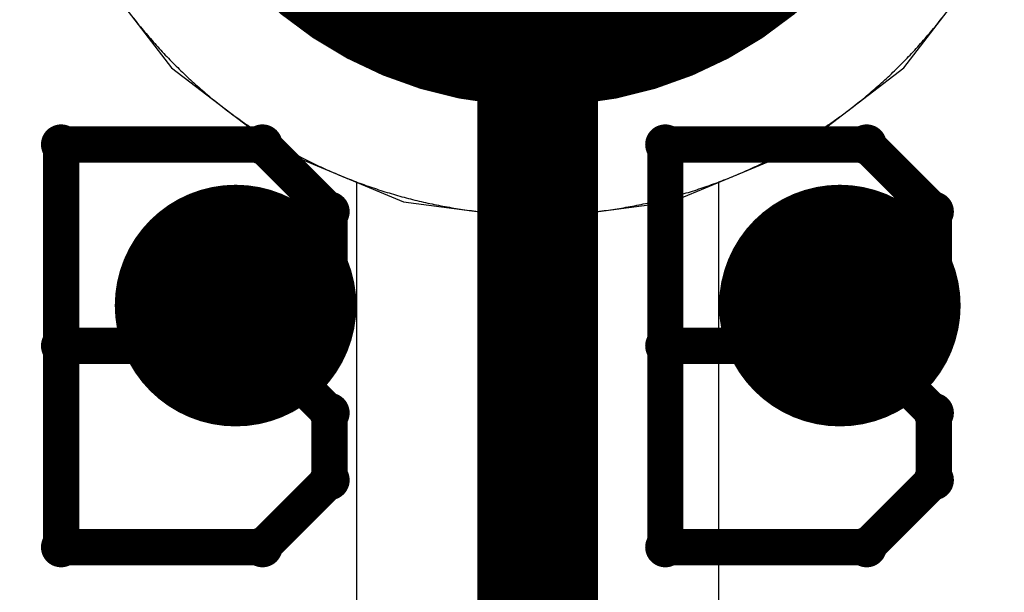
# Model space of a CAD drawing. Extents: x -1.5 to 9, y -3 to 5.
# Tile 148 of 256: x 0.7071 to 0.7886, y 2.8263 to 2.8737. Entities that reach past the tile are written whole.
import ezdxf

# ---------------------------------------------------------------- set-up
doc = ezdxf.new("R2010")
doc.units = 0
doc.layers.get('0').update_dxf_attribs({"linetype": 'CONTINUOUS'})
for name, color, linetype in [('qfn16-30-34-a_copper_signal_1', 1, 'CONTINUOUS'), ('qfn16-30-34-a_copper_signal_2', 1, 'CONTINUOUS'), ('qfn16-30-34-a_copper_signal_bot', 5, 'CONTINUOUS'), ('qfn16-30-34-a_copper_signal_top', 1, 'CONTINUOUS'), ('qfn16-30-34-a_drawing_1', 1, 'CONTINUOUS'), ('qfn16-30-34-a_drillmap_1', 1, 'CONTINUOUS'), ('qfn16-30-34-a_pth_drill', 1, 'CONTINUOUS'), ('qfn16-30-34-a_soldermask_bot', 1, 'CONTINUOUS'), ('qfn16-30-34-a_soldermask_top', 1, 'CONTINUOUS')]:
    doc.layers.add(name, color=color, linetype=linetype)

# ---------------------------------------------------------------- blocks, each defined once
blk = doc.blocks.new('D24')
at = {"const_width": 0.0325}
blk.add_lwpolyline([(-0.01625, 0, 1), (0.01625, 0, 1)], format="xyb", close=True, dxfattribs=at)
blk = doc.blocks.new('D29')
at = {"const_width": 0.01}
blk.add_lwpolyline([(-0.005, 0, 1), (0.005, 0, 1)], format="xyb", close=True, dxfattribs=at)
blk = doc.blocks.new('D38')
at = {"const_width": 0.0335}
blk.add_lwpolyline([(-0.01675, 0, 1), (0.01675, 0, 1)], format="xyb", close=True, dxfattribs=at)
blk = doc.blocks.new('D64')
at = {"const_width": 0.005}
blk.add_lwpolyline([(-0.0025, 0, 1), (0.0025, 0, 1)], format="xyb", close=True, dxfattribs=at)
blk = doc.blocks.new('D69')
at = {"const_width": 0.001667}
blk.add_lwpolyline([(-0.000833, 0, 1), (0.000833, 0, 1)], format="xyb", close=True, dxfattribs=at)
blk = doc.blocks.new('D44')
at = {"const_width": 0.0025}
blk.add_lwpolyline([(-0.00125, 0, 1), (0.00125, 0, 1)], format="xyb", close=True, dxfattribs=at)

msp = doc.modelspace()

# ---------------------------------------------------------------- linework, layer by layer
at = {"layer": 'qfn16-30-34-a_copper_signal_1', "color": 1}
msp.add_lwpolyline([(0.716545, 2.873789), (0.716658, 2.873645), (0.716772, 2.873502), (0.716887, 2.873358), (0.717002, 2.873216), (0.717118, 2.873074), (0.717234, 2.872932), (0.717351, 2.872791), (0.717469, 2.87265), (0.717588, 2.87251), (0.717707, 2.87237), (0.717826, 2.872231), (0.717946, 2.872093), (0.718067, 2.871955), (0.718188, 2.871817), (0.71831, 2.87168), (0.718433, 2.871544), (0.718556, 2.871408), (0.718679, 2.871272), (0.718804, 2.871137), (0.718928, 2.871003), (0.719054, 2.870869), (0.71918, 2.870736), (0.719307, 2.870603), (0.719434, 2.870471), (0.719561, 2.87034), (0.71969, 2.870208), (0.719818, 2.870078), (0.719948, 2.869948), (0.720078, 2.869818), (0.720208, 2.86969), (0.72034, 2.869561), (0.720471, 2.869434), (0.720603, 2.869307), (0.720736, 2.86918), (0.720869, 2.869054), (0.721003, 2.868928), (0.721137, 2.868804), (0.721272, 2.868679), (0.721408, 2.868556), (0.721544, 2.868433), (0.72168, 2.86831), (0.721817, 2.868188), (0.721955, 2.868067), (0.722093, 2.867946), (0.722231, 2.867826), (0.72237, 2.867706), (0.72251, 2.867588), (0.72265, 2.867469), (0.722791, 2.867352), (0.722932, 2.867234), (0.723074, 2.867118), (0.723216, 2.867002), (0.723359, 2.866887), (0.723502, 2.866772), (0.723645, 2.866658), (0.723789, 2.866545), (0.723934, 2.866432), (0.724079, 2.86632), (0.724225, 2.866208), (0.724371, 2.866097), (0.724517, 2.865987), (0.724664, 2.865877), (0.724812, 2.865768), (0.72496, 2.86566), (0.725108, 2.865552), (0.725257, 2.865445), (0.725406, 2.865339), (0.725556, 2.865233), (0.725707, 2.865128), (0.725857, 2.865023), (0.726008, 2.864919), (0.72616, 2.864816), (0.726312, 2.864713), (0.726465, 2.864612), (0.726617, 2.86451), (0.726771, 2.86441), (0.726925, 2.86431), (0.727079, 2.864211), (0.727234, 2.864112), (0.727389, 2.864014), (0.727544, 2.863917), (0.7277, 2.86382), (0.727856, 2.863724), (0.728013, 2.863629), (0.72817, 2.863535), (0.728328, 2.863441), (0.728486, 2.863348), (0.728644, 2.863255), (0.728803, 2.863163), (0.728962, 2.863072), (0.729122, 2.862982), (0.729282, 2.862892), (0.729442, 2.862803), (0.729603, 2.862715), (0.729764, 2.862627), (0.729925, 2.86254), (0.730087, 2.862454), (0.730249, 2.862368), (0.730412, 2.862283), (0.730575, 2.862199), (0.730738, 2.862115), (0.730902, 2.862033), (0.731066, 2.861951), (0.73123, 2.861869), (0.731395, 2.861789), (0.73156, 2.861709), (0.731725, 2.86163), (0.731891, 2.861551), (0.732057, 2.861473), (0.732224, 2.861396), (0.73239, 2.86132), (0.732557, 2.861244), (0.732725, 2.861169), (0.732893, 2.861095), (0.733061, 2.861022), (0.733229, 2.860949), (0.733398, 2.860877), (0.733567, 2.860806), (0.733736, 2.860735), (0.733905, 2.860665), (0.734075, 2.860596), (0.734246, 2.860528), (0.734416, 2.86046), (0.734587, 2.860393), (0.734758, 2.860327), (0.734929, 2.860262), (0.735101, 2.860197), (0.735273, 2.860133), (0.735445, 2.86007), (0.735617, 2.860008), (0.73579, 2.859946), (0.735963, 2.859885), (0.736136, 2.859825), (0.73631, 2.859765), (0.736484, 2.859706), (0.736658, 2.859649), (0.736832, 2.859591), (0.737006, 2.859535), (0.737181, 2.859479), (0.737356, 2.859424), (0.737531, 2.85937), (0.737707, 2.859317), (0.737882, 2.859264), (0.738058, 2.859212), (0.738235, 2.859161), (0.738411, 2.85911), (0.738587, 2.859061), (0.738764, 2.859012), (0.738941, 2.858964), (0.739118, 2.858917), (0.739296, 2.85887), (0.739473, 2.858824), (0.739651, 2.858779), (0.739829, 2.858735), (0.740007, 2.858691), (0.740186, 2.858649), (0.740364, 2.858607), (0.740543, 2.858566), (0.740722, 2.858525), (0.740901, 2.858485), (0.74108, 2.858447), (0.741259, 2.858408), (0.741439, 2.858371), (0.741619, 2.858334), (0.741799, 2.858299), (0.741979, 2.858264), (0.742159, 2.858229), (0.742339, 2.858196), (0.74252, 2.858163), (0.7427, 2.858131), (0.742881, 2.8581), (0.743062, 2.85807), (0.743243, 2.858041), (0.743424, 2.858012), (0.743605, 2.857984), (0.743787, 2.857956), (0.743968, 2.85793), (0.74415, 2.857905), (0.744331, 2.85788), (0.744513, 2.857856), (0.744695, 2.857832), (0.744877, 2.85781), (0.745059, 2.857788), (0.745241, 2.857767), (0.745424, 2.857747), (0.745606, 2.857728), (0.745789, 2.857709), (0.745971, 2.857691), (0.746154, 2.857674), (0.746337, 2.857658), (0.746519, 2.857643), (0.746702, 2.857628), (0.746885, 2.857614), (0.747068, 2.857601), (0.747251, 2.857589), (0.747434, 2.857577), (0.747617, 2.857567), (0.7478, 2.857557), (0.747983, 2.857548), (0.748167, 2.857539), (0.74835, 2.857532), (0.748533, 2.857525), (0.748716, 2.857519), (0.7489, 2.857514), (0.749083, 2.85751), (0.749266, 2.857506), (0.74945, 2.857503), (0.749633, 2.857501), (0.749817, 2.8575), (0.75, 2.8575), (0.750183, 2.8575), (0.750367, 2.857501), (0.75055, 2.857503), (0.750734, 2.857506), (0.750917, 2.85751), (0.7511, 2.857514), (0.751284, 2.857519), (0.751467, 2.857525), (0.75165, 2.857532), (0.751833, 2.857539), (0.752017, 2.857548), (0.7522, 2.857557), (0.752383, 2.857567), (0.752566, 2.857577), (0.752749, 2.857589), (0.752932, 2.857601), (0.753115, 2.857614), (0.753298, 2.857628), (0.753481, 2.857643), (0.753663, 2.857658), (0.753846, 2.857674), (0.754029, 2.857691), (0.754211, 2.857709), (0.754394, 2.857728), (0.754576, 2.857747), (0.754759, 2.857767), (0.754941, 2.857788), (0.755123, 2.85781), (0.755305, 2.857832), (0.755487, 2.857856), (0.755669, 2.85788), (0.75585, 2.857905), (0.756032, 2.85793), (0.756213, 2.857956), (0.756395, 2.857984), (0.756576, 2.858012), (0.756757, 2.858041), (0.756938, 2.85807), (0.757119, 2.8581), (0.7573, 2.858131), (0.75748, 2.858163), (0.757661, 2.858196), (0.757841, 2.858229), (0.758021, 2.858264), (0.758201, 2.858299), (0.758381, 2.858334), (0.758561, 2.858371), (0.758741, 2.858408), (0.75892, 2.858447), (0.759099, 2.858485), (0.759278, 2.858525), (0.759457, 2.858566), (0.759636, 2.858607), (0.759814, 2.858649), (0.759993, 2.858691), (0.760171, 2.858735), (0.760349, 2.858779), (0.760527, 2.858824), (0.760704, 2.85887), (0.760882, 2.858917), (0.761059, 2.858964), (0.761236, 2.859012), (0.761413, 2.859061), (0.761589, 2.85911), (0.761765, 2.859161), (0.761942, 2.859212), (0.762118, 2.859264), (0.762293, 2.859317), (0.762469, 2.85937), (0.762644, 2.859424), (0.762819, 2.859479), (0.762994, 2.859535), (0.763168, 2.859591), (0.763342, 2.859649), (0.763516, 2.859706), (0.76369, 2.859765), (0.763864, 2.859825), (0.764037, 2.859885), (0.76421, 2.859946), (0.764383, 2.860008), (0.764555, 2.86007), (0.764727, 2.860133), (0.764899, 2.860197), (0.765071, 2.860262), (0.765242, 2.860327), (0.765413, 2.860393), (0.765584, 2.86046), (0.765754, 2.860528), (0.765925, 2.860596), (0.766095, 2.860665), (0.766264, 2.860735), (0.766433, 2.860806), (0.766602, 2.860877), (0.766771, 2.860949), (0.766939, 2.861022), (0.767107, 2.861095), (0.767275, 2.861169), (0.767443, 2.861244), (0.76761, 2.86132), (0.767776, 2.861396), (0.767943, 2.861473), (0.768109, 2.861551), (0.768275, 2.86163), (0.76844, 2.861709), (0.768605, 2.861789), (0.76877, 2.861869), (0.768934, 2.861951), (0.769098, 2.862033), (0.769262, 2.862115), (0.769425, 2.862199), (0.769588, 2.862283), (0.769751, 2.862368), (0.769913, 2.862454), (0.770075, 2.86254), (0.770236, 2.862627), (0.770397, 2.862715), (0.770558, 2.862803), (0.770718, 2.862892), (0.770878, 2.862982), (0.771038, 2.863072), (0.771197, 2.863163), (0.771356, 2.863255), (0.771514, 2.863348), (0.771672, 2.863441), (0.77183, 2.863535), (0.771987, 2.863629), (0.772144, 2.863724), (0.7723, 2.86382), (0.772456, 2.863917), (0.772611, 2.864014), (0.772766, 2.864112), (0.772921, 2.864211), (0.773075, 2.86431), (0.773229, 2.86441), (0.773383, 2.86451), (0.773535, 2.864612), (0.773688, 2.864713), (0.77384, 2.864816), (0.773992, 2.864919), (0.774143, 2.865023), (0.774293, 2.865128), (0.774444, 2.865233), (0.774594, 2.865339), (0.774743, 2.865445), (0.774892, 2.865552), (0.77504, 2.86566), (0.775188, 2.865768), (0.775336, 2.865877), (0.775483, 2.865987), (0.775629, 2.866097), (0.775775, 2.866208), (0.775921, 2.86632), (0.776066, 2.866432), (0.776211, 2.866545), (0.776355, 2.866658), (0.776498, 2.866772), (0.776641, 2.866887), (0.776784, 2.867002), (0.776926, 2.867118), (0.777068, 2.867234), (0.777209, 2.867352), (0.77735, 2.867469), (0.77749, 2.867588), (0.77763, 2.867706), (0.777769, 2.867826), (0.777907, 2.867946), (0.778045, 2.868067), (0.778183, 2.868188), (0.77832, 2.86831), (0.778456, 2.868433), (0.778592, 2.868556), (0.778728, 2.868679), (0.778863, 2.868804), (0.778997, 2.868928), (0.779131, 2.869054), (0.779264, 2.86918), (0.779397, 2.869307), (0.779529, 2.869434), (0.77966, 2.869561), (0.779792, 2.86969), (0.779922, 2.869818), (0.780052, 2.869948), (0.780182, 2.870078), (0.78031, 2.870208), (0.780439, 2.87034), (0.780566, 2.870471), (0.780693, 2.870603), (0.78082, 2.870736), (0.780946, 2.870869), (0.781072, 2.871003), (0.781196, 2.871137), (0.781321, 2.871272), (0.781444, 2.871408), (0.781567, 2.871544), (0.78169, 2.87168), (0.781812, 2.871817), (0.781933, 2.871955), (0.782054, 2.872093), (0.782174, 2.872231), (0.782293, 2.87237), (0.782412, 2.87251), (0.782531, 2.87265), (0.782649, 2.872791), (0.782766, 2.872932), (0.782882, 2.873074), (0.782998, 2.873216), (0.783113, 2.873358), (0.783228, 2.873502), (0.783342, 2.873645), (0.783455, 2.873789)], dxfattribs=at)
at = {"layer": 'qfn16-30-34-a_copper_signal_2', "color": 1}
msp.add_lwpolyline([(0.716545, 2.873789), (0.716658, 2.873645), (0.716772, 2.873502), (0.716887, 2.873358), (0.717002, 2.873216), (0.717118, 2.873074), (0.717234, 2.872932), (0.717351, 2.872791), (0.717469, 2.87265), (0.717588, 2.87251), (0.717707, 2.87237), (0.717826, 2.872231), (0.717946, 2.872093), (0.718067, 2.871955), (0.718188, 2.871817), (0.71831, 2.87168), (0.718433, 2.871544), (0.718556, 2.871408), (0.718679, 2.871272), (0.718804, 2.871137), (0.718928, 2.871003), (0.719054, 2.870869), (0.71918, 2.870736), (0.719307, 2.870603), (0.719434, 2.870471), (0.719561, 2.87034), (0.71969, 2.870208), (0.719818, 2.870078), (0.719948, 2.869948), (0.720078, 2.869818), (0.720208, 2.86969), (0.72034, 2.869561), (0.720471, 2.869434), (0.720603, 2.869307), (0.720736, 2.86918), (0.720869, 2.869054), (0.721003, 2.868928), (0.721137, 2.868804), (0.721272, 2.868679), (0.721408, 2.868556), (0.721544, 2.868433), (0.72168, 2.86831), (0.721817, 2.868188), (0.721955, 2.868067), (0.722093, 2.867946), (0.722231, 2.867826), (0.72237, 2.867706), (0.72251, 2.867588), (0.72265, 2.867469), (0.722791, 2.867352), (0.722932, 2.867234), (0.723074, 2.867118), (0.723216, 2.867002), (0.723359, 2.866887), (0.723502, 2.866772), (0.723645, 2.866658), (0.723789, 2.866545), (0.723934, 2.866432), (0.724079, 2.86632), (0.724225, 2.866208), (0.724371, 2.866097), (0.724517, 2.865987), (0.724664, 2.865877), (0.724812, 2.865768), (0.72496, 2.86566), (0.725108, 2.865552), (0.725257, 2.865445), (0.725406, 2.865339), (0.725556, 2.865233), (0.725707, 2.865128), (0.725857, 2.865023), (0.726008, 2.864919), (0.72616, 2.864816), (0.726312, 2.864713), (0.726465, 2.864612), (0.726617, 2.86451), (0.726771, 2.86441), (0.726925, 2.86431), (0.727079, 2.864211), (0.727234, 2.864112), (0.727389, 2.864014), (0.727544, 2.863917), (0.7277, 2.86382), (0.727856, 2.863724), (0.728013, 2.863629), (0.72817, 2.863535), (0.728328, 2.863441), (0.728486, 2.863348), (0.728644, 2.863255), (0.728803, 2.863163), (0.728962, 2.863072), (0.729122, 2.862982), (0.729282, 2.862892), (0.729442, 2.862803), (0.729603, 2.862715), (0.729764, 2.862627), (0.729925, 2.86254), (0.730087, 2.862454), (0.730249, 2.862368), (0.730412, 2.862283), (0.730575, 2.862199), (0.730738, 2.862115), (0.730902, 2.862033), (0.731066, 2.861951), (0.73123, 2.861869), (0.731395, 2.861789), (0.73156, 2.861709), (0.731725, 2.86163), (0.731891, 2.861551), (0.732057, 2.861473), (0.732224, 2.861396), (0.73239, 2.86132), (0.732557, 2.861244), (0.732725, 2.861169), (0.732893, 2.861095), (0.733061, 2.861022), (0.733229, 2.860949), (0.733398, 2.860877), (0.733567, 2.860806), (0.733736, 2.860735), (0.733905, 2.860665), (0.734075, 2.860596), (0.734246, 2.860528), (0.734416, 2.86046), (0.734587, 2.860393), (0.734758, 2.860327), (0.734929, 2.860262), (0.735101, 2.860197), (0.735273, 2.860133), (0.735445, 2.86007), (0.735617, 2.860008), (0.73579, 2.859946), (0.735963, 2.859885), (0.736136, 2.859825), (0.73631, 2.859765), (0.736484, 2.859706), (0.736658, 2.859649), (0.736832, 2.859591), (0.737006, 2.859535), (0.737181, 2.859479), (0.737356, 2.859424), (0.737531, 2.85937), (0.737707, 2.859317), (0.737882, 2.859264), (0.738058, 2.859212), (0.738235, 2.859161), (0.738411, 2.85911), (0.738587, 2.859061), (0.738764, 2.859012), (0.738941, 2.858964), (0.739118, 2.858917), (0.739296, 2.85887), (0.739473, 2.858824), (0.739651, 2.858779), (0.739829, 2.858735), (0.740007, 2.858691), (0.740186, 2.858649), (0.740364, 2.858607), (0.740543, 2.858566), (0.740722, 2.858525), (0.740901, 2.858485), (0.74108, 2.858447), (0.741259, 2.858408), (0.741439, 2.858371), (0.741619, 2.858334), (0.741799, 2.858299), (0.741979, 2.858264), (0.742159, 2.858229), (0.742339, 2.858196), (0.74252, 2.858163), (0.7427, 2.858131), (0.742881, 2.8581), (0.743062, 2.85807), (0.743243, 2.858041), (0.743424, 2.858012), (0.743605, 2.857984), (0.743787, 2.857956), (0.743968, 2.85793), (0.74415, 2.857905), (0.744331, 2.85788), (0.744513, 2.857856), (0.744695, 2.857832), (0.744877, 2.85781), (0.745059, 2.857788), (0.745241, 2.857767), (0.745424, 2.857747), (0.745606, 2.857728), (0.745789, 2.857709), (0.745971, 2.857691), (0.746154, 2.857674), (0.746337, 2.857658), (0.746519, 2.857643), (0.746702, 2.857628), (0.746885, 2.857614), (0.747068, 2.857601), (0.747251, 2.857589), (0.747434, 2.857577), (0.747617, 2.857567), (0.7478, 2.857557), (0.747983, 2.857548), (0.748167, 2.857539), (0.74835, 2.857532), (0.748533, 2.857525), (0.748716, 2.857519), (0.7489, 2.857514), (0.749083, 2.85751), (0.749266, 2.857506), (0.74945, 2.857503), (0.749633, 2.857501), (0.749817, 2.8575), (0.75, 2.8575), (0.750183, 2.8575), (0.750367, 2.857501), (0.75055, 2.857503), (0.750734, 2.857506), (0.750917, 2.85751), (0.7511, 2.857514), (0.751284, 2.857519), (0.751467, 2.857525), (0.75165, 2.857532), (0.751833, 2.857539), (0.752017, 2.857548), (0.7522, 2.857557), (0.752383, 2.857567), (0.752566, 2.857577), (0.752749, 2.857589), (0.752932, 2.857601), (0.753115, 2.857614), (0.753298, 2.857628), (0.753481, 2.857643), (0.753663, 2.857658), (0.753846, 2.857674), (0.754029, 2.857691), (0.754211, 2.857709), (0.754394, 2.857728), (0.754576, 2.857747), (0.754759, 2.857767), (0.754941, 2.857788), (0.755123, 2.85781), (0.755305, 2.857832), (0.755487, 2.857856), (0.755669, 2.85788), (0.75585, 2.857905), (0.756032, 2.85793), (0.756213, 2.857956), (0.756395, 2.857984), (0.756576, 2.858012), (0.756757, 2.858041), (0.756938, 2.85807), (0.757119, 2.8581), (0.7573, 2.858131), (0.75748, 2.858163), (0.757661, 2.858196), (0.757841, 2.858229), (0.758021, 2.858264), (0.758201, 2.858299), (0.758381, 2.858334), (0.758561, 2.858371), (0.758741, 2.858408), (0.75892, 2.858447), (0.759099, 2.858485), (0.759278, 2.858525), (0.759457, 2.858566), (0.759636, 2.858607), (0.759814, 2.858649), (0.759993, 2.858691), (0.760171, 2.858735), (0.760349, 2.858779), (0.760527, 2.858824), (0.760704, 2.85887), (0.760882, 2.858917), (0.761059, 2.858964), (0.761236, 2.859012), (0.761413, 2.859061), (0.761589, 2.85911), (0.761765, 2.859161), (0.761942, 2.859212), (0.762118, 2.859264), (0.762293, 2.859317), (0.762469, 2.85937), (0.762644, 2.859424), (0.762819, 2.859479), (0.762994, 2.859535), (0.763168, 2.859591), (0.763342, 2.859649), (0.763516, 2.859706), (0.76369, 2.859765), (0.763864, 2.859825), (0.764037, 2.859885), (0.76421, 2.859946), (0.764383, 2.860008), (0.764555, 2.86007), (0.764727, 2.860133), (0.764899, 2.860197), (0.765071, 2.860262), (0.765242, 2.860327), (0.765413, 2.860393), (0.765584, 2.86046), (0.765754, 2.860528), (0.765925, 2.860596), (0.766095, 2.860665), (0.766264, 2.860735), (0.766433, 2.860806), (0.766602, 2.860877), (0.766771, 2.860949), (0.766939, 2.861022), (0.767107, 2.861095), (0.767275, 2.861169), (0.767443, 2.861244), (0.76761, 2.86132), (0.767776, 2.861396), (0.767943, 2.861473), (0.768109, 2.861551), (0.768275, 2.86163), (0.76844, 2.861709), (0.768605, 2.861789), (0.76877, 2.861869), (0.768934, 2.861951), (0.769098, 2.862033), (0.769262, 2.862115), (0.769425, 2.862199), (0.769588, 2.862283), (0.769751, 2.862368), (0.769913, 2.862454), (0.770075, 2.86254), (0.770236, 2.862627), (0.770397, 2.862715), (0.770558, 2.862803), (0.770718, 2.862892), (0.770878, 2.862982), (0.771038, 2.863072), (0.771197, 2.863163), (0.771356, 2.863255), (0.771514, 2.863348), (0.771672, 2.863441), (0.77183, 2.863535), (0.771987, 2.863629), (0.772144, 2.863724), (0.7723, 2.86382), (0.772456, 2.863917), (0.772611, 2.864014), (0.772766, 2.864112), (0.772921, 2.864211), (0.773075, 2.86431), (0.773229, 2.86441), (0.773383, 2.86451), (0.773535, 2.864612), (0.773688, 2.864713), (0.77384, 2.864816), (0.773992, 2.864919), (0.774143, 2.865023), (0.774293, 2.865128), (0.774444, 2.865233), (0.774594, 2.865339), (0.774743, 2.865445), (0.774892, 2.865552), (0.77504, 2.86566), (0.775188, 2.865768), (0.775336, 2.865877), (0.775483, 2.865987), (0.775629, 2.866097), (0.775775, 2.866208), (0.775921, 2.86632), (0.776066, 2.866432), (0.776211, 2.866545), (0.776355, 2.866658), (0.776498, 2.866772), (0.776641, 2.866887), (0.776784, 2.867002), (0.776926, 2.867118), (0.777068, 2.867234), (0.777209, 2.867352), (0.77735, 2.867469), (0.77749, 2.867588), (0.77763, 2.867706), (0.777769, 2.867826), (0.777907, 2.867946), (0.778045, 2.868067), (0.778183, 2.868188), (0.77832, 2.86831), (0.778456, 2.868433), (0.778592, 2.868556), (0.778728, 2.868679), (0.778863, 2.868804), (0.778997, 2.868928), (0.779131, 2.869054), (0.779264, 2.86918), (0.779397, 2.869307), (0.779529, 2.869434), (0.77966, 2.869561), (0.779792, 2.86969), (0.779922, 2.869818), (0.780052, 2.869948), (0.780182, 2.870078), (0.78031, 2.870208), (0.780439, 2.87034), (0.780566, 2.870471), (0.780693, 2.870603), (0.78082, 2.870736), (0.780946, 2.870869), (0.781072, 2.871003), (0.781196, 2.871137), (0.781321, 2.871272), (0.781444, 2.871408), (0.781567, 2.871544), (0.78169, 2.87168), (0.781812, 2.871817), (0.781933, 2.871955), (0.782054, 2.872093), (0.782174, 2.872231), (0.782293, 2.87237), (0.782412, 2.87251), (0.782531, 2.87265), (0.782649, 2.872791), (0.782766, 2.872932), (0.782882, 2.873074), (0.782998, 2.873216), (0.783113, 2.873358), (0.783228, 2.873502), (0.783342, 2.873645), (0.783455, 2.873789)], dxfattribs=at)
at = {"layer": 'qfn16-30-34-a_copper_signal_bot', "color": 5}
msp.add_lwpolyline([(0.75, 2.942867), (0.738905, 2.941406), (0.728567, 2.937124), (0.719689, 2.930311), (0.712876, 2.921433), (0.708594, 2.911095), (0.707133, 2.9), (0.708594, 2.888905), (0.712876, 2.878567), (0.719689, 2.869689), (0.728567, 2.862876), (0.738905, 2.858594), (0.75, 2.857133), (0.761095, 2.858594), (0.771433, 2.862876), (0.780311, 2.869689), (0.787124, 2.878567), (0.791406, 2.888905)], dxfattribs=at)
at = {"layer": 'qfn16-30-34-a_copper_signal_top', "color": 1, "const_width": 0.01}
msp.add_lwpolyline([(0.75, 2.2), (0.75, 2.9)], dxfattribs=at)
at = {"layer": 'qfn16-30-34-a_copper_signal_top', "color": 1}
for points in [[(0.716545, 2.873789), (0.716658, 2.873645), (0.716772, 2.873502), (0.716887, 2.873358), (0.717002, 2.873216), (0.717118, 2.873074), (0.717234, 2.872932), (0.717351, 2.872791), (0.717469, 2.87265), (0.717588, 2.87251), (0.717707, 2.87237), (0.717826, 2.872231), (0.717946, 2.872093), (0.718067, 2.871955), (0.718188, 2.871817), (0.71831, 2.87168), (0.718433, 2.871544), (0.718556, 2.871408), (0.718679, 2.871272), (0.718804, 2.871137), (0.718928, 2.871003), (0.719054, 2.870869), (0.71918, 2.870736), (0.719307, 2.870603), (0.719434, 2.870471), (0.719561, 2.87034), (0.71969, 2.870208), (0.719818, 2.870078), (0.719948, 2.869948), (0.720078, 2.869818), (0.720208, 2.86969), (0.72034, 2.869561), (0.720471, 2.869434), (0.720603, 2.869307), (0.720736, 2.86918), (0.720869, 2.869054), (0.721003, 2.868928), (0.721137, 2.868804), (0.721272, 2.868679), (0.721408, 2.868556), (0.721544, 2.868433), (0.72168, 2.86831), (0.721817, 2.868188), (0.721955, 2.868067), (0.722093, 2.867946), (0.722231, 2.867826), (0.72237, 2.867706), (0.72251, 2.867588), (0.72265, 2.867469), (0.722791, 2.867352), (0.722932, 2.867234), (0.723074, 2.867118), (0.723216, 2.867002), (0.723359, 2.866887), (0.723502, 2.866772), (0.723645, 2.866658), (0.723789, 2.866545), (0.723934, 2.866432), (0.724079, 2.86632), (0.724225, 2.866208), (0.724371, 2.866097), (0.724517, 2.865987), (0.724664, 2.865877), (0.724812, 2.865768), (0.72496, 2.86566), (0.725108, 2.865552), (0.725257, 2.865445), (0.725406, 2.865339), (0.725556, 2.865233), (0.725707, 2.865128), (0.725857, 2.865023), (0.726008, 2.864919), (0.72616, 2.864816), (0.726312, 2.864713), (0.726465, 2.864612), (0.726617, 2.86451), (0.726771, 2.86441), (0.726925, 2.86431), (0.727079, 2.864211), (0.727234, 2.864112), (0.727389, 2.864014), (0.727544, 2.863917), (0.7277, 2.86382), (0.727856, 2.863724), (0.728013, 2.863629), (0.72817, 2.863535), (0.728328, 2.863441), (0.728486, 2.863348), (0.728644, 2.863255), (0.728803, 2.863163), (0.728962, 2.863072), (0.729122, 2.862982), (0.729282, 2.862892), (0.729442, 2.862803), (0.729603, 2.862715), (0.729764, 2.862627), (0.729925, 2.86254), (0.730087, 2.862454), (0.730249, 2.862368), (0.730412, 2.862283), (0.730575, 2.862199), (0.730738, 2.862115), (0.730902, 2.862033), (0.731066, 2.861951), (0.73123, 2.861869), (0.731395, 2.861789), (0.73156, 2.861709), (0.731725, 2.86163), (0.731891, 2.861551), (0.732057, 2.861473), (0.732224, 2.861396), (0.73239, 2.86132), (0.732557, 2.861244), (0.732725, 2.861169), (0.732893, 2.861095), (0.733061, 2.861022), (0.733229, 2.860949), (0.733398, 2.860877), (0.733567, 2.860806), (0.733736, 2.860735), (0.733905, 2.860665), (0.734075, 2.860596), (0.734246, 2.860528), (0.734416, 2.86046), (0.734587, 2.860393), (0.734758, 2.860327), (0.734929, 2.860262), (0.735, 2.860235), (0.735, 2.2)], [(0.765, 2.206213), (0.765, 2.860235), (0.765071, 2.860262), (0.765242, 2.860327), (0.765413, 2.860393), (0.765584, 2.86046), (0.765754, 2.860528), (0.765925, 2.860596), (0.766095, 2.860665), (0.766264, 2.860735), (0.766433, 2.860806), (0.766602, 2.860877), (0.766771, 2.860949), (0.766939, 2.861022), (0.767107, 2.861095), (0.767275, 2.861169), (0.767443, 2.861244), (0.76761, 2.86132), (0.767776, 2.861396), (0.767943, 2.861473), (0.768109, 2.861551), (0.768275, 2.86163), (0.76844, 2.861709), (0.768605, 2.861789), (0.76877, 2.861869), (0.768934, 2.861951), (0.769098, 2.862033), (0.769262, 2.862115), (0.769425, 2.862199), (0.769588, 2.862283), (0.769751, 2.862368), (0.769913, 2.862454), (0.770075, 2.86254), (0.770236, 2.862627), (0.770397, 2.862715), (0.770558, 2.862803), (0.770718, 2.862892), (0.770878, 2.862982), (0.771038, 2.863072), (0.771197, 2.863163), (0.771356, 2.863255), (0.771514, 2.863348), (0.771672, 2.863441), (0.77183, 2.863535), (0.771987, 2.863629), (0.772144, 2.863724), (0.7723, 2.86382), (0.772456, 2.863917), (0.772611, 2.864014), (0.772766, 2.864112), (0.772921, 2.864211), (0.773075, 2.86431), (0.773229, 2.86441), (0.773383, 2.86451), (0.773535, 2.864612), (0.773688, 2.864713), (0.77384, 2.864816), (0.773992, 2.864919), (0.774143, 2.865023), (0.774293, 2.865128), (0.774444, 2.865233), (0.774594, 2.865339), (0.774743, 2.865445), (0.774892, 2.865552), (0.77504, 2.86566), (0.775188, 2.865768), (0.775336, 2.865877), (0.775483, 2.865987), (0.775629, 2.866097), (0.775775, 2.866208), (0.775921, 2.86632), (0.776066, 2.866432), (0.776211, 2.866545), (0.776355, 2.866658), (0.776498, 2.866772), (0.776641, 2.866887), (0.776784, 2.867002), (0.776926, 2.867118), (0.777068, 2.867234), (0.777209, 2.867352), (0.77735, 2.867469), (0.77749, 2.867588), (0.77763, 2.867706), (0.777769, 2.867826), (0.777907, 2.867946), (0.778045, 2.868067), (0.778183, 2.868188), (0.77832, 2.86831), (0.778456, 2.868433), (0.778592, 2.868556), (0.778728, 2.868679), (0.778863, 2.868804), (0.778997, 2.868928), (0.779131, 2.869054), (0.779264, 2.86918), (0.779397, 2.869307), (0.779529, 2.869434), (0.77966, 2.869561), (0.779792, 2.86969), (0.779922, 2.869818), (0.780052, 2.869948), (0.780182, 2.870078), (0.78031, 2.870208), (0.780439, 2.87034), (0.780566, 2.870471), (0.780693, 2.870603), (0.78082, 2.870736), (0.780946, 2.870869), (0.781072, 2.871003), (0.781196, 2.871137), (0.781321, 2.871272), (0.781444, 2.871408), (0.781567, 2.871544), (0.78169, 2.87168), (0.781812, 2.871817), (0.781933, 2.871955), (0.782054, 2.872093), (0.782174, 2.872231), (0.782293, 2.87237), (0.782412, 2.87251), (0.782531, 2.87265), (0.782649, 2.872791), (0.782766, 2.872932), (0.782882, 2.873074), (0.782998, 2.873216), (0.783113, 2.873358), (0.783228, 2.873502), (0.783342, 2.873645), (0.783455, 2.873789)]]:
    msp.add_lwpolyline(points, dxfattribs=at)
at = {"layer": 'qfn16-30-34-a_drawing_1', "color": 1, "const_width": 0.003}
for points in [[(0.710559, 2.863328), (0.710559, 2.830006)], [(0.727221, 2.863328), (0.710559, 2.863328)], [(0.732774, 2.857774), (0.727221, 2.863328)], [(0.760559, 2.863328), (0.760559, 2.830006)], [(0.777221, 2.863328), (0.760559, 2.863328)], [(0.782774, 2.857774), (0.777221, 2.863328)], [(0.732774, 2.852221), (0.732774, 2.857774)], [(0.782774, 2.852221), (0.782774, 2.857774)], [(0.727221, 2.846667), (0.732774, 2.852221)], [(0.777221, 2.846667), (0.782774, 2.852221)], [(0.727221, 2.846667), (0.710559, 2.846667)], [(0.710559, 2.846667), (0.727221, 2.846667)], [(0.732774, 2.841113), (0.727221, 2.846667)], [(0.777221, 2.846667), (0.760559, 2.846667)], [(0.760559, 2.846667), (0.777221, 2.846667)], [(0.782774, 2.841113), (0.777221, 2.846667)], [(0.732774, 2.835559), (0.732774, 2.841113)], [(0.782774, 2.835559), (0.782774, 2.841113)], [(0.727221, 2.830006), (0.732774, 2.835559)], [(0.777221, 2.830006), (0.782774, 2.835559)], [(0.710559, 2.830006), (0.727221, 2.830006)], [(0.760559, 2.830006), (0.777221, 2.830006)]]:
    msp.add_lwpolyline(points, dxfattribs=at)
at = {"layer": 'qfn16-30-34-a_drillmap_1', "color": 1, "const_width": 0.005}
for points in [[(0.725, 2.845), (0.725, 2.855)], [(0.775, 2.845), (0.775, 2.855)], [(0.72, 2.85), (0.73, 2.85)], [(0.77, 2.85), (0.78, 2.85)]]:
    msp.add_lwpolyline(points, dxfattribs=at)

# ---------------------------------------------------------------- block references
at = {"layer": 'qfn16-30-34-a_copper_signal_1'}
for name, p in [('D24', (0.75, 2.9)), ('D29', (0.725, 2.85)), ('D29', (0.775, 2.85))]:
    msp.add_blockref(name, p, dxfattribs=at)
at = {"layer": 'qfn16-30-34-a_copper_signal_2'}
for name, p in [('D24', (0.75, 2.9)), ('D29', (0.725, 2.85)), ('D29', (0.775, 2.85))]:
    msp.add_blockref(name, p, dxfattribs=at)
at = {"layer": 'qfn16-30-34-a_copper_signal_bot'}
for name, p in [('D24', (0.75, 2.9)), ('D29', (0.725, 2.85)), ('D29', (0.775, 2.85))]:
    msp.add_blockref(name, p, dxfattribs=at)
at = {"layer": 'qfn16-30-34-a_copper_signal_top'}
for name, p in [('D24', (0.75, 2.9)), ('D29', (0.725, 2.85)), ('D29', (0.775, 2.85))]:
    msp.add_blockref(name, p, dxfattribs=at)
at = {"layer": 'qfn16-30-34-a_drawing_1'}
for p in [(0.710559, 2.863328), (0.710559, 2.863328), (0.727221, 2.863328), (0.760559, 2.863328), (0.760559, 2.863328), (0.777221, 2.863328), (0.732774, 2.857774), (0.782774, 2.857774), (0.732774, 2.852221), (0.782774, 2.852221), (0.710559, 2.846667), (0.727221, 2.846667), (0.727221, 2.846667), (0.760559, 2.846667), (0.777221, 2.846667), (0.777221, 2.846667), (0.732774, 2.841113), (0.782774, 2.841113), (0.732774, 2.835559), (0.782774, 2.835559), (0.710559, 2.830006), (0.727221, 2.830006), (0.760559, 2.830006), (0.777221, 2.830006)]:
    msp.add_blockref('D69', p, dxfattribs=at)
at = {"layer": 'qfn16-30-34-a_drillmap_1'}
for p in [(0.725, 2.855), (0.775, 2.855), (0.72, 2.85), (0.73, 2.85), (0.77, 2.85), (0.78, 2.85), (0.725, 2.845), (0.775, 2.845)]:
    msp.add_blockref('D44', p, dxfattribs=at)
at = {"layer": 'qfn16-30-34-a_pth_drill'}
for p in [(0.725, 2.85), (0.775, 2.85)]:
    msp.add_blockref('D64', p, dxfattribs=at)
at = {"layer": 'qfn16-30-34-a_soldermask_bot'}
msp.add_blockref('D38', (0.75, 2.9), dxfattribs=at)
at = {"layer": 'qfn16-30-34-a_soldermask_top'}
msp.add_blockref('D38', (0.75, 2.9), dxfattribs=at)

doc.saveas('drawing.dxf')
